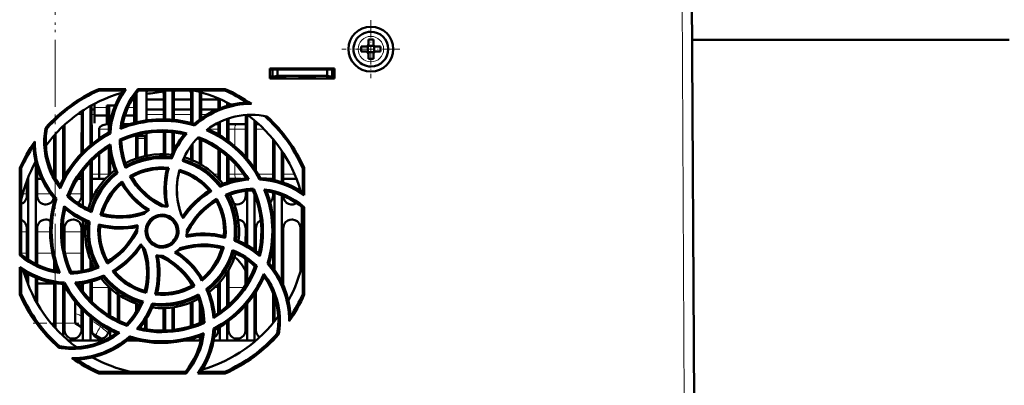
# Model space of a CAD drawing. Extents: x -1595 to 1972, y -1684 to 713.
# Tile 6 of 60: x -16 to 182, y -1406 to -1333. Entities that reach past the tile are written whole.
import ezdxf

# ---------------------------------------------------------------- set-up
doc = ezdxf.new("R2010")
doc.units = 0
doc.linetypes.add('DASHDOT', pattern=[18.5, 12, -3, 0.5, -3])

msp = doc.modelspace()

# ---------------------------------------------------------------- linework, layer by layer
at = {"color": 7, "linetype": 'DASHDOT', "lineweight": 18}
for p, q in [((-8.43, -1003.64), (-8.43, -1393.64)), ((-8.44, -1005.1), (-8.44, -1392.16))]:
    msp.add_line(p, q, dxfattribs=at)
at = {"color": 7, "lineweight": 18}
for p, q in [((117.64, -1327.47), (118.07, -1409.52)), ((55.05, -1335.94), (55.07, -1335.94)), ((52.5, -1338.54), (52.5, -1338.51)), ((57.64, -1338.49), (57.64, -1338.51)), ((55.09, -1341.09), (55.07, -1341.09)), ((1.97, -1350.25), (-0.53, -1350.25)), ((7.47, -1350.25), (6.21, -1350.25)), ((-3.94, -1351.63), (-3.09, -1351.63)), ((-1.08, -1351.63), (-0.53, -1351.63)), ((1.97, -1351.63), (2.41, -1351.63)), ((7.48, -1351.63), (7.91, -1351.63)), ((9.92, -1351.63), (13.41, -1351.63)), ((15.42, -1351.63), (18.91, -1351.63)), ((20.92, -1351.63), (22.21, -1351.63)), ((2.4, -1354.63), (0.41, -1354.63)), ((24.4, -1354.63), (22.37, -1354.63)), ((27.69, -1354.63), (26.43, -1354.63)), ((27.69, -1354.63), (29.9, -1354.63)), ((27.69, -1358.02), (27.69, -1354.63)), ((31.93, -1354.63), (33.59, -1354.63)), ((8.17, -1356.52), (9.67, -1356.52)), ((27.69, -1363.63), (27.69, -1361.47)), ((-11.57, -1363.63), (-12.07, -1363.63)), ((-8.6, -1363.63), (-8.84, -1363.63)), ((-6.28, -1363.63), (-6.57, -1363.63)), ((-3.1, -1363.63), (-3.31, -1363.63)), ((0.41, -1363.63), (-1.07, -1363.63)), ((0.41, -1363.63), (2.4, -1363.63)), ((23.47, -1363.63), (24.4, -1363.63)), ((26.43, -1363.63), (27.69, -1363.63)), ((29.44, -1363.63), (27.69, -1363.63)), ((35.4, -1363.63), (32.41, -1363.63)), ((39.69, -1363.63), (37.43, -1363.63)), ((-14.95, -1367.63), (-14.1, -1367.63)), ((-12.07, -1367.63), (-9.32, -1367.63)), ((-5.48, -1367.63), (-3.1, -1367.63)), ((-1.07, -1367.63), (-0.51, -1367.63)), ((-14.1, -1375.23), (-15.23, -1375.23)), ((-9.43, -1375.23), (-12.06, -1375.23)), ((-3.1, -1375.23), (-6.56, -1375.23)), ((-15.24, -1379.56), (-14.11, -1379.56)), ((-12.06, -1379.56), (-8.99, -1379.56)), ((-6.44, -1379.56), (-3.11, -1379.56)), ((-3.39, -1386.49), (-3.11, -1386.49)), ((-1.06, -1386.49), (2.39, -1386.49)), ((23.6, -1386.49), (24.39, -1386.49)), ((26.44, -1386.49), (29.52, -1386.49)), ((-9.26, -1393.63), (-8.61, -1393.63)), ((-6.56, -1393.63), (-4.43, -1393.63)), ((0.72, -1394.34), (0.97, -1394.53)), ((0.97, -1394.53), (1.08, -1394.63))]:
    msp.add_line(p, q, dxfattribs=at)
at = {"color": 7, "lineweight": 50}
for p, q in [((120.07, -1409.52), (119.64, -1327.47)), ((53.15, -1338.01), (54.07, -1338.01)), ((54.43, -1337.88), (54.42, -1337.87)), ((54.43, -1337.88), (54.43, -1339.15)), ((55.71, -1337.88), (54.43, -1337.88)), ((54.57, -1336.59), (54.57, -1337.51)), ((55.57, -1337.51), (55.57, -1336.59)), ((55.72, -1337.87), (55.71, -1337.88)), ((55.71, -1337.88), (55.71, -1339.15)), ((56.99, -1338.01), (56.07, -1338.01)), ((183.45, -1336.63), (119.68, -1336.63)), ((53.15, -1339.01), (54.07, -1339.01)), ((54.43, -1339.15), (54.42, -1339.16)), ((54.43, -1339.15), (55.71, -1339.15)), ((54.57, -1339.51), (54.57, -1340.44)), ((55.57, -1339.51), (55.57, -1340.44)), ((55.71, -1339.15), (55.72, -1339.16)), ((56.99, -1339.01), (56.07, -1339.01)), ((34.77, -1344.42), (34.77, -1342.42)), ((34.77, -1342.42), (47.77, -1342.42)), ((47.77, -1342.42), (47.77, -1344.42)), ((34.77, -1342.63), (47.77, -1342.63)), ((34.77, -1344.02), (35.27, -1344.02)), ((47.77, -1344.42), (34.77, -1344.42)), ((35.27, -1342.63), (35.27, -1344.08)), ((35.27, -1344.08), (36.27, -1343.9)), ((35.27, -1344.42), (35.27, -1344.08)), ((36.27, -1344.02), (35.6, -1344.02)), ((36.27, -1343.9), (36.27, -1342.63)), ((36.27, -1343.9), (46.27, -1343.9)), ((38.02, -1344.02), (36.27, -1344.02)), ((38.02, -1343.9), (38.02, -1344.02)), ((38.02, -1343.9), (38.02, -1344.02)), ((38.02, -1343.9), (38.02, -1344.02)), ((38.02, -1344.02), (38.02, -1343.9)), ((38.02, -1343.9), (38.02, -1344.02)), ((40.52, -1344.02), (40.52, -1343.9)), ((42.27, -1344.02), (40.52, -1344.02)), ((44.02, -1344.02), (42.27, -1344.02)), ((44.02, -1343.9), (44.02, -1344.02)), ((44.02, -1343.9), (44.02, -1344.02)), ((44.02, -1343.9), (44.02, -1344.02)), ((44.02, -1343.9), (44.02, -1344.02)), ((44.02, -1343.9), (44.02, -1344.02)), ((44.02, -1343.9), (44.02, -1344.02)), ((44.02, -1343.9), (44.02, -1344.02)), ((46.27, -1342.63), (46.27, -1343.9)), ((46.27, -1343.9), (47.27, -1344.08)), ((46.93, -1344.02), (46.27, -1344.02)), ((46.27, -1344.02), (46.27, -1344.42)), ((47.27, -1342.63), (47.27, -1344.08)), ((47.27, -1344.02), (47.77, -1344.02)), ((47.27, -1344.08), (47.27, -1344.42)), ((47.74, -1344.42), (47.74, -1344.02)), ((0.35, -1346.54), (5.78, -1346.54)), ((0.41, -1346.82), (0.35, -1346.54)), ((5.25, -1346.82), (0.41, -1346.82)), ((7.47, -1350.43), (7.47, -1348)), ((7.91, -1353.22), (7.91, -1347.52)), ((8.23, -1346.54), (25.78, -1346.54)), ((8.36, -1346.82), (8.23, -1346.54)), ((25.72, -1346.82), (8.36, -1346.82)), ((9.92, -1347.52), (9.92, -1352.84)), ((13.41, -1352.62), (13.41, -1347.52)), ((13.67, -1346.82), (13.67, -1352.63)), ((15.17, -1346.82), (15.17, -1352.72)), ((15.42, -1347.52), (15.42, -1352.74)), ((18.91, -1353.39), (18.91, -1347.52)), ((19.17, -1346.82), (19.17, -1353.46)), ((20.67, -1347.13), (20.67, -1352.65)), ((20.92, -1347.52), (20.92, -1352.46)), ((24.41, -1350.54), (24.41, -1348.43)), ((25.78, -1346.54), (25.72, -1346.82)), ((-1.33, -1349.95), (-1.33, -1357.83)), ((-1.08, -1349.8), (-1.07, -1357.61)), ((-0.53, -1349.51), (-0.53, -1350.43)), ((1.97, -1349.88), (3.63, -1349.88)), ((1.97, -1350.43), (1.97, -1349.88)), ((2.4, -1355.19), (2.41, -1349.88)), ((7.47, -1348.63), (7.91, -1348.63)), ((7.48, -1348.63), (7.91, -1348.63)), ((9.92, -1348.63), (13.41, -1348.63)), ((9.92, -1348.63), (13.41, -1348.63)), ((15.42, -1348.63), (18.91, -1348.63)), ((15.42, -1348.63), (18.91, -1348.63)), ((20.92, -1348.63), (24.41, -1348.63)), ((20.92, -1348.63), (24.41, -1348.63)), ((24.67, -1348.54), (24.67, -1350.44)), ((26.17, -1349.25), (26.17, -1349.92)), ((26.42, -1349.38), (26.42, -1349.85)), ((-3.1, -1359.47), (-3.09, -1351.04)), ((-2.83, -1350.87), (-2.83, -1359.2)), ((-1.08, -1350.63), (-0.53, -1350.63)), ((-0.53, -1350.43), (-0.53, -1353.38)), ((-0.53, -1351.88), (1.97, -1351.88)), ((1.97, -1353.38), (1.97, -1350.43)), ((1.97, -1350.63), (2.41, -1350.63)), ((5.57, -1351.88), (7.47, -1351.88)), ((7.47, -1353.32), (7.47, -1350.43)), ((7.47, -1350.63), (7.91, -1350.63)), ((9.92, -1350.63), (13.41, -1350.63)), ((15.42, -1350.63), (18.91, -1350.63)), ((20.92, -1350.63), (24.19, -1350.63)), ((29.9, -1360.19), (29.91, -1351.77)), ((30.17, -1351.75), (30.17, -1360.49)), ((-6.83, -1354.02), (-6.83, -1364.62)), ((-6.57, -1353.78), (-6.57, -1364.13)), ((-0.53, -1353.38), (-0.53, -1353.38)), ((1.97, -1353.38), (1.97, -1353.38)), ((2.07, -1353.63), (2.4, -1353.63)), ((5.13, -1353.63), (6.39, -1353.63)), ((19.6, -1353.89), (19.53, -1353.57)), ((23.74, -1353.63), (24.4, -1353.63)), ((24.4, -1355.68), (24.41, -1353.28)), ((24.67, -1353.16), (24.67, -1355.84)), ((26.17, -1352.55), (26.17, -1356.82)), ((26.42, -1352.46), (26.43, -1357.01)), ((26.42, -1353.63), (28.11, -1353.63)), ((29.91, -1353.63), (28.11, -1353.63)), ((31.67, -1352.87), (31.67, -1362.46)), ((31.93, -1353.09), (31.93, -1362.85)), ((32.54, -1353.63), (31.93, -1353.63)), ((-10.1, -1354.52), (-10.37, -1354.39)), ((-8.6, -1364.11), (-8.6, -1355.84)), ((-8.33, -1355.55), (-8.33, -1364.59)), ((0.41, -1356.52), (0.41, -1354.63)), ((2.68, -1355.49), (2.4, -1355.31)), ((7.9, -1360.5), (7.9, -1355.79)), ((8.17, -1356.52), (8.17, -1356.02)), ((9.67, -1356.02), (8.17, -1356.02)), ((9.67, -1356.52), (9.67, -1356.02)), ((9.93, -1355.37), (9.93, -1359.94)), ((13.4, -1359.62), (13.4, -1355.12)), ((13.67, -1355.13), (13.67, -1359.63)), ((15.17, -1355.23), (15.17, -1359.42)), ((15.43, -1355.26), (15.43, -1358.87)), ((2.4, -1363.87), (2.4, -1358.2)), ((4.57, -1356.69), (4.87, -1356.88)), ((8.17, -1360.41), (8.17, -1356.52)), ((9.67, -1356.52), (9.67, -1360)), ((18.9, -1360.76), (18.9, -1357.94)), ((19.17, -1357.59), (19.17, -1360.87)), ((20.67, -1356.62), (20.67, -1361.61)), ((20.93, -1356.73), (20.93, -1361.76)), ((35.4, -1364.8), (35.4, -1356.63)), ((35.67, -1356.95), (35.67, -1364.86)), ((0.41, -1363.63), (0.41, -1359.63)), ((2.67, -1363.63), (2.67, -1359.72)), ((15.01, -1360.54), (14.82, -1360.22)), ((24.4, -1364.55), (24.4, -1358.64)), ((24.67, -1358.83), (24.67, -1364.84)), ((26.17, -1360.01), (26.17, -1365.32)), ((26.43, -1360.24), (26.43, -1365.23)), ((37.17, -1358.99), (37.17, -1365.27)), ((37.43, -1359.39), (37.43, -1365.36)), ((-12.33, -1361.25), (-12.33, -1381.73)), ((-12.07, -1362.22), (-12.07, -1368.02)), ((-1.33, -1361.24), (-1.33, -1369.38)), ((-1.07, -1360.97), (-1.07, -1368.02)), ((-15.55, -1379.97), (-15.53, -1362.4)), ((-15.53, -1362.4), (-15.23, -1362.47)), ((-15.23, -1379.82), (-15.23, -1362.47)), ((-13.83, -1364.28), (-13.83, -1380.87)), ((-3.1, -1368.02), (-3.1, -1363.34)), ((-2.83, -1362.99), (-2.83, -1370.11)), ((4.14, -1363.44), (3.77, -1363.35)), ((6.6, -1364.08), (7.01, -1364.19)), ((41.37, -1362.47), (41.66, -1362.4)), ((41.37, -1367.3), (41.37, -1362.47)), ((41.66, -1362.4), (41.67, -1367.87)), ((-14.1, -1368.02), (-14.1, -1364.97)), ((-12.07, -1364.63), (-11.13, -1364.63)), ((-3.97, -1364.63), (-3.1, -1364.63)), ((-1.07, -1364.63), (0.54, -1364.63)), ((1.65, -1364.63), (0.54, -1364.63)), ((24.75, -1366.19), (24.84, -1365.83)), ((28.11, -1364.63), (26.43, -1364.63)), ((28.11, -1364.63), (28.96, -1364.63)), ((29.9, -1364.51), (29.9, -1364.32)), ((32.69, -1364.74), (32.87, -1364.45)), ((34.51, -1364.63), (35.4, -1364.63)), ((37.43, -1364.63), (40.1, -1364.63)), ((-5.98, -1368.1), (-5.63, -1368.02)), ((29.9, -1368.02), (29.9, -1367.02)), ((30.17, -1366.99), (30.17, -1377.94)), ((31.5, -1366.62), (31.31, -1366.92)), ((31.67, -1367.77), (31.67, -1378.9)), ((35.4, -1368.02), (35.4, -1367.37)), ((35.67, -1367.44), (35.67, -1382.9)), ((37.17, -1367.93), (37.17, -1385.4)), ((40.9, -1367.01), (40.9, -1366.98)), ((-8.15, -1368.58), (-8.49, -1368.66)), ((24.11, -1368.64), (24, -1369.06)), ((0.67, -1371.89), (1.05, -1371.67)), ((41.17, -1370.25), (41.17, -1382.29)), ((41.37, -1370.42), (41.67, -1370.28)), ((41.37, -1387.77), (41.37, -1370.42)), ((41.67, -1370.28), (41.68, -1387.84)), ((-6.83, -1373.11), (-6.83, -1377.12)), ((-2.83, -1372.93), (-2.83, -1383.07)), ((-1.5, -1373.17), (-1.83, -1373.37)), ((-14.11, -1380.68), (-14.1, -1374.52)), ((-12.07, -1374.52), (-12.06, -1381.86)), ((-6.57, -1374.52), (-6.56, -1378.96)), ((-3.11, -1383.12), (-3.1, -1374.52)), ((8.07, -1375.12), (8.07, -1375.23)), ((18.07, -1375.12), (18.06, -1375.01)), ((29.89, -1377.79), (29.9, -1374.52)), ((31.93, -1374.52), (31.94, -1379.1)), ((37.43, -1374.52), (37.44, -1385.99)), ((40.89, -1383.29), (40.9, -1374.52)), ((27.63, -1377.07), (27.96, -1376.87)), ((35.39, -1382.53), (35.39, -1377.91)), ((-15.23, -1379.82), (-15.55, -1379.97)), ((25.47, -1378.34), (25.08, -1378.56)), ((-8.61, -1383.02), (-8.61, -1381.17)), ((-8.33, -1382.07), (-8.33, -1383.07)), ((-1.33, -1380.85), (-1.33, -1382.71)), ((-1.06, -1381.5), (-1.06, -1382.62)), ((2.02, -1381.61), (2.13, -1381.18)), ((29.89, -1385.93), (29.89, -1380.71)), ((30.17, -1380.9), (30.17, -1385.49)), ((34.27, -1381.66), (34.62, -1381.58)), ((-15.55, -1387.84), (-15.55, -1382.34)), ((-15.23, -1387.77), (-15.23, -1382.93)), ((-14.11, -1385.25), (-14.11, -1383.62)), ((-13.83, -1383.77), (-13.83, -1385.95)), ((-5.38, -1383.64), (-5.18, -1383.32)), ((1.39, -1384.02), (1.29, -1384.41)), ((26.17, -1383.4), (26.17, -1390.23)), ((26.44, -1382.95), (26.44, -1389.99)), ((31.67, -1382.13), (31.67, -1382.47)), ((32.13, -1382.14), (31.76, -1382.22)), ((-14.11, -1385.13), (-14.15, -1385.13)), ((-12.33, -1384.49), (-12.33, -1389.11)), ((-12.06, -1384.6), (-12.06, -1389.6)), ((-12.06, -1385.63), (-8.61, -1385.63)), ((-8.61, -1394.38), (-8.61, -1385.57)), ((-8.33, -1385.61), (-8.33, -1394.69)), ((-6.83, -1385.78), (-6.83, -1396.21)), ((-6.74, -1385.79), (-6.55, -1385.48)), ((-3.11, -1386.88), (-3.11, -1385.65)), ((-2.83, -1385.61), (-2.83, -1387.25)), ((-1.33, -1385.3), (-1.33, -1389)), ((-1.06, -1385.23), (-1.06, -1389.28)), ((19.56, -1386.17), (19.13, -1386.05)), ((24.39, -1391.61), (24.39, -1385.7)), ((24.67, -1385.4), (24.67, -1391.41)), ((-15.23, -1387.77), (-15.55, -1387.84)), ((-6.56, -1386.12), (-6.56, -1395.02)), ((2.39, -1392.03), (2.39, -1386.36)), ((2.67, -1392.2), (2.67, -1386.61)), ((4.17, -1393.03), (4.17, -1387.81)), ((4.44, -1388), (4.44, -1393.16)), ((9.85, -1387.53), (9.62, -1387.13)), ((21.97, -1386.79), (22.36, -1386.89)), ((31.67, -1387.78), (31.67, -1397.12)), ((31.94, -1387.37), (31.94, -1395.02)), ((35.39, -1393.63), (35.39, -1387.55)), ((41.68, -1387.84), (41.37, -1387.77)), ((119.95, -1388.01), (119.95, -1387.47)), ((-4.43, -1389.26), (-4.43, -1393.63)), ((7.89, -1391.3), (7.89, -1389.73)), ((8.17, -1390.82), (8.17, -1389.82)), ((11.1, -1389.67), (11.31, -1390.02)), ((18.89, -1394.25), (18.89, -1389.48)), ((19.17, -1389.37), (19.17, -1394.17)), ((20.67, -1389.56), (20.67, -1393.62)), ((30.17, -1389.74), (30.17, -1397.12)), ((35.67, -1388.3), (35.67, -1393.29)), ((-3.11, -1395.02), (-3.11, -1390.76)), ((-2.83, -1391.04), (-2.83, -1397.12)), ((13.39, -1395.02), (13.39, -1390.62)), ((13.67, -1390.61), (13.67, -1395.11)), ((15.17, -1390.48), (15.17, -1395.01)), ((15.44, -1390.44), (15.44, -1394.98)), ((20.94, -1390.65), (20.94, -1393.5)), ((29.89, -1395.02), (29.89, -1390.06)), ((-4.43, -1393.63), (-3.11, -1394.41)), ((-1.33, -1392.41), (-1.33, -1397.12)), ((-1.06, -1392.64), (-1.06, -1395.02)), ((5.97, -1393.82), (6.05, -1394.2)), ((9.67, -1393.16), (9.67, -1394.83)), ((9.94, -1392.73), (9.94, -1394.88)), ((21.59, -1393.57), (21.26, -1393.36)), ((26.17, -1393.41), (26.17, -1397.12)), ((26.44, -1393.21), (26.44, -1395.02)), ((-0.9, -1395.71), (0.83, -1396.73)), ((2.39, -1395.02), (2.39, -1394.92)), ((2.67, -1396.45), (2.67, -1395.07)), ((13.38, -1395.12), (13.39, -1395.02)), ((23.42, -1394.73), (23.73, -1394.93)), ((24.39, -1395.02), (24.39, -1394.56)), ((24.67, -1394.4), (24.67, -1397.12)), ((36.23, -1395.72), (36.54, -1395.87)), ((-2.83, -1397.12), (-5.83, -1397.12)), ((-1.33, -1397.12), (-2.83, -1397.12)), ((1.39, -1397.12), (-1.33, -1397.12)), ((8.17, -1397.12), (6.07, -1397.12)), ((6.6, -1396.67), (6.52, -1396.3)), ((6.58, -1396.69), (6.62, -1396.68)), ((8.17, -1397.12), (8.17, -1397.08)), ((8.34, -1397.12), (8.17, -1397.12)), ((19.17, -1397.12), (17.79, -1397.12)), ((19.17, -1396.78), (19.17, -1397.12)), ((20.67, -1397.12), (19.17, -1397.12)), ((20.67, -1396.3), (20.67, -1397.12)), ((20.9, -1397.12), (20.67, -1397.12)), ((24.67, -1397.12), (23.45, -1397.12)), ((26.17, -1397.12), (24.67, -1397.12)), ((30.17, -1397.12), (26.17, -1397.12)), ((31.67, -1397.12), (30.17, -1397.12)), ((31.96, -1397.12), (31.67, -1397.12)), ((-7.53, -1398.29), (-7.68, -1398.59)), ((0.34, -1403.75), (0.41, -1403.42)), ((17.92, -1403.75), (0.34, -1403.75)), ((0.41, -1403.42), (17.77, -1403.42)), ((17.77, -1403.42), (17.92, -1403.75)), ((25.79, -1403.75), (20.25, -1403.75)), ((20.88, -1403.42), (25.72, -1403.42)), ((25.72, -1403.42), (25.79, -1403.75))]:
    msp.add_line(p, q, dxfattribs=at)
at = {"color": 7, "linetype": 'DASHDOT', "lineweight": 18, "ltscale": 0.292499}
msp.add_line((55.07, -1332.66), (55.07, -1344.36), dxfattribs=at)
at = {"color": 7, "linetype": 'DASHDOT', "lineweight": 18, "ltscale": 0.2925}
msp.add_line((60.92, -1338.51), (49.22, -1338.51), dxfattribs=at)
at = {"color": 7, "linetype": 'DASHDOT', "lineweight": 18, "ltscale": 0.003525}
for p, q in [((36.27, -1343.89), (36.27, -1344.03)), ((42.27, -1343.89), (42.27, -1344.03))]:
    msp.add_line(p, q, dxfattribs=at)
at = {"color": 7, "linetype": 'DASHDOT', "lineweight": 18, "ltscale": 0.045015}
msp.add_line((9.82, -1356.52), (8.01, -1356.52), dxfattribs=at)
at = {"color": 7, "linetype": 'DASHDOT', "lineweight": 18, "ltscale": 0.22877}
msp.add_line((-12.82, -1393.63), (-3.67, -1393.63), dxfattribs=at)
at = {"color": 7, "lineweight": 50}
for points in [[(5.78, -1346.54), (4.97, -1347.82), (4.27, -1349.16), (3.86, -1350.09), (3.51, -1351.06), (3.22, -1352.03), (2.99, -1353.01), (2.79, -1354.24), (2.68, -1355.49)], [(19.53, -1353.57), (20.66, -1352.66), (21.84, -1351.85), (23.08, -1351.15), (24.37, -1350.56), (25.7, -1350.07), (27.14, -1349.67), (28.63, -1349.4), (30.15, -1349.25)], [(0.41, -1354.63), (0.45, -1354.42), (0.55, -1354.23), (0.7, -1354.07), (0.87, -1353.95), (1.15, -1353.8), (1.45, -1353.71), (2.07, -1353.63)], [(5.04, -1354.1), (6.71, -1353.54), (8.39, -1353.11), (10.09, -1352.82), (11.8, -1352.65), (13.24, -1352.62), (14.68, -1352.68), (16.11, -1352.82), (17.55, -1353.07), (18.54, -1353.3), (19.53, -1353.57)], [(-7.4, -1366.52), (-8.22, -1365.35), (-8.93, -1364.12), (-9.34, -1363.25), (-9.7, -1362.36), (-10.06, -1361.22), (-10.34, -1360.06), (-10.52, -1358.88), (-10.61, -1357.68), (-10.61, -1356.58), (-10.53, -1355.49), (-10.37, -1354.39)], [(-10.1, -1354.52), (-10.28, -1355.95), (-10.33, -1357.36), (-10.24, -1358.76), (-10.02, -1360.14), (-9.72, -1361.35), (-9.32, -1362.54), (-8.81, -1363.69), (-8.19, -1364.83), (-7.47, -1365.93)], [(-7.47, -1365.93), (-6.69, -1364.35), (-5.8, -1362.86), (-4.81, -1361.45), (-3.71, -1360.13), (-2.72, -1359.08), (-1.66, -1358.11), (-0.54, -1357.2), (0.64, -1356.36), (1.51, -1355.82), (2.4, -1355.31)], [(4.57, -1356.69), (5.93, -1356.13), (7.31, -1355.66), (8.73, -1355.3), (9.81, -1355.09), (10.91, -1354.95), (12.02, -1354.86), (13.13, -1354.83), (14.22, -1354.86), (15.31, -1354.95), (16.69, -1355.16), (18.06, -1355.45)], [(17.54, -1355.63), (15.91, -1355.32), (14.28, -1355.15), (12.65, -1355.12), (11.03, -1355.22), (9.46, -1355.45), (7.9, -1355.8), (6.37, -1356.27), (4.86, -1356.88)], [(20.38, -1356.19), (21.74, -1356.77), (23.03, -1357.44), (24.28, -1358.21), (25.63, -1359.18), (26.89, -1360.26), (27.68, -1361.03), (28.42, -1361.84), (28.99, -1362.53), (29.53, -1363.25), (30.04, -1363.99), (30.52, -1364.75)], [(32.69, -1364.74), (31.93, -1363.4), (31.08, -1362.13), (30.14, -1360.92), (29.38, -1360.05), (28.57, -1359.23), (27.72, -1358.43), (26.82, -1357.69), (25.91, -1357), (24.96, -1356.36), (23.51, -1355.52), (21.99, -1354.78)], [(22.26, -1354.58), (23.83, -1355.36), (25.32, -1356.25), (26.73, -1357.24), (28.06, -1358.34), (29.1, -1359.33), (30.08, -1360.39), (30.99, -1361.51), (31.83, -1362.7), (32.37, -1363.56), (32.87, -1364.45)], [(-8.49, -1368.66), (-9.4, -1367.53), (-10.2, -1366.34), (-10.9, -1365.1), (-11.5, -1363.82), (-11.99, -1362.48), (-12.39, -1361.04), (-12.66, -1359.56), (-12.8, -1358.04)], [(-5.98, -1368.1), (-5.42, -1366.74), (-4.77, -1365.43), (-4.03, -1364.17), (-3.41, -1363.26), (-2.73, -1362.38), (-2.01, -1361.54), (-1.25, -1360.73), (-0.45, -1359.98), (0.39, -1359.27), (1.51, -1358.44), (2.69, -1357.68)], [(2.44, -1358.17), (1.08, -1359.11), (-0.19, -1360.14), (-1.37, -1361.27), (-2.44, -1362.49), (-3.4, -1363.76), (-4.25, -1365.11), (-5, -1366.53), (-5.63, -1368.02)], [(30.01, -1364.5), (29.08, -1363.13), (28.04, -1361.86), (26.91, -1360.69), (25.7, -1359.61), (24.43, -1358.66), (23.08, -1357.8), (21.66, -1357.06), (20.16, -1356.42)], [(5.9, -1361.94), (7.27, -1361.28), (8.68, -1360.76), (10.14, -1360.39), (11.62, -1360.18), (13.12, -1360.11), (13.97, -1360.14), (14.82, -1360.22)], [(15.01, -1360.54), (13.62, -1360.43), (12.22, -1360.45), (11.28, -1360.54), (10.34, -1360.69), (9.39, -1360.89), (8.05, -1361.3), (6.76, -1361.84), (5.75, -1362.36)], [(24.75, -1366.19), (23.85, -1365.13), (22.85, -1364.16), (22.12, -1363.56), (21.35, -1362.99), (20.54, -1362.47), (19.71, -1362.02), (18.87, -1361.62), (18.04, -1361.29), (17.2, -1361.01)], [(4.14, -1363.44), (3.07, -1364.35), (2.09, -1365.35), (1.49, -1366.08), (0.93, -1366.85), (0.41, -1367.67), (-0.04, -1368.49), (-0.66, -1369.86), (-1.12, -1371.29)], [(0.54, -1364.63), (0.53, -1364.63), (0.52, -1364.62), (0.51, -1364.61), (0.49, -1364.54), (0.44, -1364.31), (0.41, -1363.63)], [(6.59, -1364.08), (7.64, -1363.53), (8.71, -1363.08), (9.82, -1362.73), (11.09, -1362.47), (12.39, -1362.33), (13.4, -1362.32), (14.42, -1362.39)], [(12.97, -1370.12), (11.72, -1369.42), (10.55, -1368.6), (9.81, -1368), (9.11, -1367.35), (8.45, -1366.65), (7.83, -1365.91), (7.18, -1365.02), (6.59, -1364.08)], [(14.04, -1362.66), (12.83, -1362.62), (11.63, -1362.69), (10.44, -1362.88), (9.29, -1363.19), (8.16, -1363.62), (7, -1364.19)], [(7.01, -1364.19), (7.42, -1364.84), (7.87, -1365.47), (8.84, -1366.64), (9.93, -1367.7), (10.63, -1368.28), (11.36, -1368.82), (12.14, -1369.32), (12.95, -1369.77), (13.78, -1370.17)], [(17.07, -1372.13), (16.59, -1370.68), (16.26, -1369.21), (16.08, -1367.73), (16.06, -1366.23), (16.19, -1364.73), (16.36, -1363.77), (16.58, -1362.81)], [(16.51, -1363.1), (16.21, -1364.6), (16.07, -1366.1), (16.07, -1367.6), (16.24, -1369.08), (16.56, -1370.56), (16.79, -1371.35), (17.07, -1372.13)], [(0.67, -1371.89), (1.02, -1370.76), (1.47, -1369.68), (2.01, -1368.65), (2.72, -1367.57), (3.54, -1366.56), (4.25, -1365.83), (5.02, -1365.16)], [(41.67, -1367.87), (40.39, -1367.05), (39.05, -1366.35), (38.12, -1365.94), (37.16, -1365.59), (36.19, -1365.3), (35.21, -1365.06), (33.96, -1364.85), (32.69, -1364.74)], [(-15.23, -1369.65), (-14.81, -1369.42), (-14.58, -1369.21), (-14.3, -1368.8), (-14.14, -1368.34), (-14.1, -1368.02)], [(-12.07, -1368.02), (-12, -1368.48), (-11.8, -1368.93), (-11.62, -1369.18), (-11.39, -1369.4), (-10.97, -1369.63), (-10.51, -1369.74), (-10.33, -1369.75)], [(-3.86, -1369.46), (-3.58, -1369.21), (-3.3, -1368.8), (-3.14, -1368.34), (-3.1, -1368.02)], [(27.63, -1377.07), (27.74, -1375.69), (27.73, -1374.3), (27.64, -1373.36), (27.49, -1372.42), (27.29, -1371.48), (26.88, -1370.13), (26.35, -1368.84), (25.81, -1367.8)], [(26.24, -1367.95), (26.91, -1369.32), (27.42, -1370.74), (27.79, -1372.19), (28.01, -1373.67), (28.07, -1375.18), (28.04, -1376.02), (27.96, -1376.87)], [(28.17, -1369.75), (28.56, -1369.71), (28.93, -1369.58), (29.19, -1369.42), (29.42, -1369.21), (29.7, -1368.8), (29.86, -1368.34), (29.9, -1368.02)], [(32.56, -1379.59), (32.86, -1377.96), (33.03, -1376.33), (33.06, -1374.71), (32.96, -1373.09), (32.74, -1371.51), (32.39, -1369.96), (31.91, -1368.42), (31.31, -1366.92)], [(31.5, -1366.61), (32.07, -1367.97), (32.53, -1369.35), (32.9, -1370.77), (33.1, -1371.85), (33.25, -1372.95), (33.34, -1374.06), (33.37, -1375.17), (33.34, -1376.26), (33.25, -1377.35), (33.05, -1378.76), (32.74, -1380.15)], [(34.09, -1367.1), (34.65, -1368.76), (35.08, -1370.44), (35.37, -1372.15), (35.53, -1373.86), (35.56, -1375.3), (35.51, -1376.73), (35.36, -1378.17), (35.11, -1379.6), (34.89, -1380.6), (34.62, -1381.58)], [(34.81, -1369.32), (34.92, -1369.21), (35.2, -1368.8), (35.36, -1368.34), (35.4, -1368.02)], [(37.43, -1368.04), (37.51, -1368.49), (37.7, -1368.93), (37.88, -1369.18), (38.11, -1369.4), (38.53, -1369.63), (38.99, -1369.74), (39.17, -1369.75)], [(-10.33, -1369.75), (-9.94, -1369.71), (-9.57, -1369.58), (-9.31, -1369.42), (-9.08, -1369.21), (-8.83, -1368.85), (-8.66, -1368.45)], [(-7.96, -1383.14), (-8.52, -1381.48), (-8.95, -1379.79), (-9.24, -1378.09), (-9.4, -1376.38), (-9.43, -1374.94), (-9.38, -1373.5), (-9.23, -1372.07), (-8.98, -1370.63), (-8.76, -1369.64), (-8.49, -1368.66)], [(-5.38, -1383.64), (-5.94, -1382.28), (-6.41, -1380.89), (-6.77, -1379.48), (-6.98, -1378.39), (-7.13, -1377.3), (-7.21, -1376.19), (-7.24, -1375.08), (-7.21, -1373.99), (-7.12, -1372.89), (-6.91, -1371.49), (-6.61, -1370.1)], [(24, -1369.06), (23.34, -1369.47), (22.72, -1369.92), (21.55, -1370.9), (20.49, -1371.98), (19.91, -1372.68), (19.37, -1373.42), (18.87, -1374.19), (18.42, -1375), (18.01, -1375.84)], [(18.06, -1375.01), (18.77, -1373.77), (19.58, -1372.6), (20.19, -1371.86), (20.84, -1371.16), (21.54, -1370.49), (22.28, -1369.88), (23.17, -1369.23), (24.11, -1368.64)], [(25.53, -1376.1), (25.57, -1374.88), (25.49, -1373.68), (25.3, -1372.5), (24.99, -1371.34), (24.57, -1370.21), (24, -1369.06)], [(24.11, -1368.64), (24.66, -1369.68), (25.11, -1370.75), (25.46, -1371.85), (25.72, -1373.12), (25.86, -1374.42), (25.87, -1375.45), (25.8, -1376.49)], [(-6.43, -1370.65), (-6.73, -1372.28), (-6.9, -1373.9), (-6.93, -1375.53), (-6.83, -1377.15), (-6.61, -1378.73), (-6.26, -1380.28), (-5.78, -1381.82), (-5.18, -1383.32)], [(9.46, -1371.66), (8.08, -1372.04), (6.68, -1372.29), (5.25, -1372.41), (3.81, -1372.4), (2.86, -1372.32), (1.91, -1372.17), (0.67, -1371.89)], [(1.05, -1371.67), (2.54, -1371.97), (4.04, -1372.12), (5.54, -1372.11), (7.03, -1371.95), (8.5, -1371.63), (9.29, -1371.39), (10.07, -1371.11)], [(1.05, -1371.67), (2.26, -1371.92), (3.48, -1372.07), (4.7, -1372.12), (5.9, -1372.07), (7.1, -1371.92), (8.3, -1371.67), (9.19, -1371.42), (10.07, -1371.11)], [(9.76, -1375.12), (9.79, -1374.68), (9.87, -1374.25), (10.02, -1373.83), (10.22, -1373.44), (10.47, -1373.07), (10.77, -1372.74), (11.1, -1372.45), (11.47, -1372.22), (11.88, -1372.03), (12.31, -1371.9), (12.75, -1371.83), (13.18, -1371.81), (13.62, -1371.86), (14.06, -1371.97), (14.48, -1372.13), (14.86, -1372.34), (15.21, -1372.6), (15.52, -1372.91), (15.8, -1373.26), (16.03, -1373.65), (16.2, -1374.05), (16.33, -1374.58), (16.37, -1375.12)], [(16.07, -1375.12), (16.01, -1374.57), (15.85, -1374.03), (15.6, -1373.52), (15.36, -1373.18), (15.07, -1372.89), (14.74, -1372.63), (14.37, -1372.42), (13.98, -1372.26), (13.58, -1372.16), (12.96, -1372.12), (12.35, -1372.21), (11.95, -1372.33), (11.57, -1372.52), (11.22, -1372.76), (10.92, -1373.03), (10.66, -1373.34), (10.36, -1373.83), (10.17, -1374.37), (10.07, -1374.91), (10.07, -1375.12)], [(-14.1, -1374.52), (-14.18, -1374.05), (-14.37, -1373.61), (-14.56, -1373.35), (-14.78, -1373.14), (-15, -1373), (-15.23, -1372.89)], [(-10.33, -1372.79), (-10.73, -1372.83), (-11.1, -1372.96), (-11.36, -1373.12), (-11.59, -1373.33), (-11.87, -1373.74), (-12.03, -1374.2), (-12.07, -1374.52)], [(-4.83, -1372.79), (-5.23, -1372.83), (-5.6, -1372.96), (-5.86, -1373.12), (-6.09, -1373.33), (-6.37, -1373.74), (-6.53, -1374.2), (-6.57, -1374.52)], [(-3.1, -1374.52), (-3.18, -1374.05), (-3.37, -1373.61), (-3.56, -1373.35), (-3.78, -1373.14), (-4.2, -1372.91), (-4.66, -1372.8), (-4.83, -1372.79)], [(-0.11, -1382.29), (-0.78, -1380.91), (-1.29, -1379.5), (-1.66, -1378.05), (-1.88, -1376.57), (-1.94, -1375.06), (-1.91, -1374.21), (-1.83, -1373.37)], [(-1.5, -1373.17), (-1.61, -1374.57), (-1.59, -1375.97), (-1.5, -1376.92), (-1.35, -1377.86), (-1.14, -1378.8), (-0.88, -1379.71), (-0.34, -1381.11), (0.34, -1382.44)], [(2.02, -1381.61), (1.47, -1380.56), (1.01, -1379.48), (0.67, -1378.37), (0.4, -1377.1), (0.27, -1375.8), (0.26, -1374.78), (0.33, -1373.76)], [(0.6, -1374.14), (0.56, -1375.36), (0.64, -1376.56), (0.83, -1377.74), (1.14, -1378.9), (1.56, -1380.02), (2.13, -1381.18)], [(29.9, -1374.52), (29.82, -1374.05), (29.63, -1373.61), (29.44, -1373.35), (29.22, -1373.14), (28.83, -1372.92), (28.39, -1372.8)], [(32.95, -1372.94), (32.64, -1373.12), (32.41, -1373.33), (32.13, -1373.74), (31.97, -1374.2), (31.93, -1374.52)], [(39.17, -1372.79), (38.77, -1372.83), (38.4, -1372.96), (38.14, -1373.12), (37.91, -1373.33), (37.63, -1373.74), (37.47, -1374.2), (37.43, -1374.52)], [(40.9, -1374.52), (40.82, -1374.05), (40.63, -1373.61), (40.44, -1373.35), (40.22, -1373.14), (39.8, -1372.91), (39.34, -1372.8), (39.17, -1372.79)], [(8.07, -1375.23), (7.36, -1376.47), (6.55, -1377.64), (5.95, -1378.38), (5.29, -1379.09), (4.6, -1379.75), (3.86, -1380.37), (2.97, -1381.02), (2.02, -1381.61)], [(2.13, -1381.18), (2.79, -1380.76), (3.41, -1380.32), (4.58, -1379.34), (5.64, -1378.26), (6.22, -1377.56), (6.76, -1376.82), (7.26, -1376.04), (7.71, -1375.24), (8.12, -1374.4)], [(16.37, -1375.12), (16.35, -1375.56), (16.26, -1375.99), (16.12, -1376.41), (15.92, -1376.8), (15.66, -1377.17), (15.36, -1377.5), (15.03, -1377.79), (14.66, -1378.02), (14.25, -1378.21), (13.82, -1378.34), (13.39, -1378.42), (12.95, -1378.43), (12.52, -1378.39), (12.08, -1378.28), (11.66, -1378.12), (11.28, -1377.91), (10.93, -1377.65), (10.61, -1377.34), (10.34, -1376.99), (10.11, -1376.6), (9.93, -1376.2), (9.8, -1375.67), (9.76, -1375.12)], [(10.07, -1375.12), (10.12, -1375.66), (10.28, -1376.21), (10.54, -1376.72), (10.77, -1377.05), (11.06, -1377.35), (11.39, -1377.61), (11.76, -1377.82), (12.15, -1377.98), (12.55, -1378.08), (13.17, -1378.12), (13.78, -1378.03), (14.18, -1377.91), (14.56, -1377.72), (14.91, -1377.48), (15.21, -1377.21), (15.47, -1376.9), (15.77, -1376.41), (15.96, -1375.87), (16.06, -1375.33), (16.07, -1375.12)], [(9.62, -1387.14), (9.92, -1385.64), (10.07, -1384.14), (10.06, -1382.64), (9.89, -1381.15), (9.57, -1379.68), (9.34, -1378.89), (9.06, -1378.11)], [(9.62, -1387.13), (9.87, -1385.92), (10.02, -1384.7), (10.06, -1383.49), (10.01, -1382.28), (9.86, -1381.08), (9.62, -1379.88), (9.37, -1378.99), (9.06, -1378.11)], [(25.08, -1378.56), (23.59, -1378.27), (22.09, -1378.12), (20.59, -1378.13), (19.1, -1378.29), (17.63, -1378.61), (16.84, -1378.85), (16.06, -1379.13)], [(25.08, -1378.56), (23.87, -1378.31), (22.65, -1378.17), (21.43, -1378.12), (20.23, -1378.17), (19.03, -1378.32), (17.83, -1378.57), (16.94, -1378.82), (16.06, -1379.13)], [(16.68, -1378.57), (18.06, -1378.19), (19.47, -1377.94), (20.9, -1377.82), (22.34, -1377.83), (23.29, -1377.92), (24.23, -1378.06), (25.47, -1378.34)], [(9.61, -1378.73), (10, -1380.12), (10.25, -1381.52), (10.37, -1382.95), (10.36, -1384.39), (10.27, -1385.34), (10.13, -1386.29), (9.85, -1387.53)], [(19.13, -1386.05), (18.71, -1385.4), (18.26, -1384.77), (17.29, -1383.6), (16.2, -1382.54), (15.5, -1381.96), (14.77, -1381.42), (13.99, -1380.92), (13.18, -1380.47), (12.35, -1380.07)], [(13.18, -1380.12), (14.43, -1380.82), (15.6, -1381.64), (16.34, -1382.24), (17.04, -1382.9), (17.71, -1383.59), (18.32, -1384.33), (18.98, -1385.22), (19.57, -1386.17)], [(25.47, -1378.34), (25.13, -1379.46), (24.69, -1380.53), (24.16, -1381.56), (23.45, -1382.65), (22.63, -1383.66), (21.9, -1384.41), (21.1, -1385.1)], [(21.97, -1386.79), (23.03, -1385.9), (23.99, -1384.91), (24.6, -1384.19), (25.16, -1383.42), (25.68, -1382.6), (26.35, -1381.36), (26.89, -1380.07), (27.24, -1378.94)], [(34.62, -1381.58), (35.53, -1382.71), (36.33, -1383.9), (37.03, -1385.13), (37.63, -1386.42), (38.12, -1387.75), (38.52, -1389.2), (38.79, -1390.68), (38.93, -1392.2)], [(-15.55, -1382.34), (-14.28, -1383.16), (-12.94, -1383.86), (-12, -1384.27), (-11.04, -1384.62), (-10.07, -1384.92), (-9.09, -1385.15), (-7.83, -1385.36), (-6.55, -1385.48)], [(1.39, -1384.02), (2.3, -1385.1), (3.31, -1386.08), (4.04, -1386.68), (4.81, -1387.24), (5.62, -1387.76), (6.44, -1388.21), (7.13, -1388.54), (7.82, -1388.83), (8.53, -1389.08), (9.25, -1389.29)], [(9.85, -1387.53), (8.73, -1387.19), (7.67, -1386.76), (6.64, -1386.22), (5.55, -1385.51), (4.53, -1384.69), (3.78, -1383.96), (3.08, -1383.16)], [(32.13, -1382.13), (31.57, -1383.5), (30.93, -1384.81), (30.18, -1386.06), (29.56, -1386.98), (28.89, -1387.86), (28.17, -1388.71), (27.41, -1389.51), (26.62, -1390.26), (25.78, -1390.97), (24.63, -1391.83), (23.41, -1392.61)], [(23.69, -1392.06), (25.05, -1391.13), (26.32, -1390.1), (27.5, -1388.97), (28.57, -1387.75), (29.53, -1386.48), (30.38, -1385.13), (31.13, -1383.71), (31.76, -1382.22)], [(33.53, -1383.69), (34.35, -1384.85), (35.07, -1386.08), (35.48, -1386.95), (35.84, -1387.85), (36.21, -1388.98), (36.49, -1390.15), (36.68, -1391.33), (36.77, -1392.52), (36.76, -1393.95), (36.62, -1395.38), (36.54, -1395.87)], [(3.87, -1395.65), (2.3, -1394.88), (0.81, -1393.99), (-0.6, -1392.99), (-1.93, -1391.9), (-2.97, -1390.9), (-3.95, -1389.85), (-4.86, -1388.73), (-5.7, -1387.54), (-6.24, -1386.68), (-6.74, -1385.79)], [(-4.19, -1385.85), (-3.26, -1387.22), (-2.24, -1388.5), (-1.1, -1389.69), (0.14, -1390.8), (1.01, -1391.48), (1.92, -1392.12), (3.24, -1392.91), (4.62, -1393.61), (6.05, -1394.2)], [(12.09, -1387.58), (13.3, -1387.62), (14.5, -1387.55), (15.69, -1387.35), (16.84, -1387.04), (17.97, -1386.62), (19.13, -1386.05)], [(33.6, -1384.31), (32.82, -1385.89), (31.93, -1387.38), (30.94, -1388.79), (29.84, -1390.11), (28.85, -1391.15), (27.79, -1392.13), (26.67, -1393.04), (25.49, -1393.88), (24.62, -1394.42), (23.73, -1394.93)], [(36.23, -1395.72), (36.41, -1394.29), (36.46, -1392.88), (36.37, -1391.48), (36.15, -1390.1), (35.85, -1388.89), (35.45, -1387.7), (34.94, -1386.54), (34.32, -1385.41), (33.6, -1384.31)], [(11.1, -1389.67), (12.48, -1389.79), (13.86, -1389.77), (14.8, -1389.68), (15.74, -1389.54), (16.68, -1389.33), (17.59, -1389.07), (18.31, -1388.82), (19.02, -1388.53), (19.71, -1388.2), (20.39, -1387.84)], [(19.57, -1386.17), (18.54, -1386.72), (17.47, -1387.17), (16.37, -1387.52), (15.1, -1387.79), (13.8, -1387.92), (12.75, -1387.94), (11.69, -1387.86)], [(20.23, -1388.3), (18.86, -1388.96), (17.45, -1389.48), (15.99, -1389.85), (14.51, -1390.06), (13.01, -1390.12), (12.16, -1390.09), (11.31, -1390.02)], [(21.6, -1393.57), (20.24, -1394.14), (18.86, -1394.6), (17.44, -1394.97), (16.36, -1395.18), (15.26, -1395.32), (14.15, -1395.41), (13.04, -1395.45), (11.95, -1395.42), (10.86, -1395.33), (9.43, -1395.12), (8.01, -1394.8)], [(8.59, -1394.61), (10.22, -1394.92), (11.85, -1395.08), (13.48, -1395.12), (15.1, -1395.02), (16.67, -1394.79), (18.23, -1394.44), (19.76, -1393.97), (21.27, -1393.36)], [(4.52, -1395.58), (3.35, -1396.41), (2.12, -1397.12), (1.26, -1397.53), (0.36, -1397.89), (-0.77, -1398.27), (-1.94, -1398.55), (-3.12, -1398.73), (-4.31, -1398.83), (-5.74, -1398.82), (-7.17, -1398.68), (-7.68, -1398.59)], [(-7.53, -1398.29), (-6.11, -1398.47), (-4.69, -1398.51), (-3.29, -1398.42), (-1.92, -1398.21), (-0.7, -1397.9), (0.48, -1397.5), (1.64, -1397), (2.78, -1396.38), (3.87, -1395.65)], [(-6.56, -1395.02), (-6.48, -1395.48), (-6.29, -1395.93), (-6.1, -1396.18), (-5.88, -1396.39), (-5.46, -1396.62), (-5, -1396.73), (-4.83, -1396.74)], [(-4.83, -1396.74), (-4.44, -1396.69), (-4.07, -1396.56), (-3.8, -1396.4), (-3.57, -1396.19), (-3.3, -1395.78), (-3.15, -1395.32), (-3.11, -1395.02)], [(-1.06, -1395.02), (-0.98, -1395.48), (-0.79, -1395.93), (-0.6, -1396.18), (-0.38, -1396.39), (0.04, -1396.62), (0.5, -1396.73), (0.67, -1396.74)], [(0.67, -1396.74), (1.06, -1396.69), (1.43, -1396.56), (1.7, -1396.4), (1.93, -1396.19), (2.2, -1395.78), (2.35, -1395.32), (2.39, -1395.02)], [(20.25, -1403.75), (21.07, -1402.48), (21.78, -1401.15), (22.19, -1400.21), (22.54, -1399.26), (22.84, -1398.29), (23.08, -1397.31), (23.3, -1396.03), (23.42, -1394.73)], [(23.56, -1396.49), (23.93, -1396.19), (24.2, -1395.78), (24.35, -1395.32), (24.39, -1395.02)], [(26.44, -1395.02), (26.52, -1395.48), (26.71, -1395.93), (26.9, -1396.18), (27.12, -1396.39), (27.54, -1396.62), (28, -1396.73), (28.17, -1396.74)], [(28.17, -1396.74), (28.56, -1396.69), (28.93, -1396.56), (29.2, -1396.4), (29.43, -1396.19), (29.7, -1395.78), (29.85, -1395.32), (29.89, -1395.02)], [(31.94, -1395.02), (32.02, -1395.48), (32.21, -1395.93), (32.4, -1396.18), (32.71, -1396.45)], [(6.6, -1396.67), (5.47, -1397.58), (4.29, -1398.39), (3.05, -1399.09), (1.76, -1399.68), (0.43, -1400.17), (-1.01, -1400.57), (-2.5, -1400.84), (-4.02, -1400.99)], [(21.09, -1396.14), (19.42, -1396.7), (17.74, -1397.13), (16.04, -1397.42), (14.33, -1397.58), (12.89, -1397.62), (11.45, -1397.56), (10.02, -1397.41), (8.58, -1397.17), (7.59, -1396.94), (6.6, -1396.67)]]:
    msp.add_lwpolyline(points, dxfattribs=at)
msp.add_circle((55.07, -1338.51), 4.5, dxfattribs=at)
for centre, radius, start, end in [((55.07, -1338.51), 3.5, 90.5294, 270.5294), ((55.07, -1338.51), 3.5, 270.5294, 90.5294), ((70.24, -1338.51), 17.1, 178.3267, 180.0022), ((70.28, -1338.51), 17.14, 179.9996, 181.6715), ((54.07, -1337.51), 0.5, 270, 360), ((55.07, -1353.69), 17.1, 89.9978, 91.6733), ((55.07, -1353.69), 17.1, 88.3267, 90.0022), ((56.07, -1337.51), 0.5, 180, 270), ((39.9, -1338.51), 17.1, 359.9978, 1.6733), ((39.86, -1338.51), 17.14, 358.3285, 0.0004), ((54.07, -1339.51), 0.5, 0, 90), ((55.07, -1323.31), 17.13, 268.3286, 271.6729), ((56.07, -1339.51), 0.5, 90, 180), ((13.04, -1375.12), 31.27, 113.9462, 138.4836), ((13.07, -1375.12), 29, 106.2315, 143.7055), ((19.87, -1356.46), 17.51, 146.5977, 176.2301), ((19.85, -1356.46), 15.28, 139.4824, 172.7954), ((19.9, -1356.48), 15.04, 140.0655, 170.9045), ((23.28, -1380.29), 38.02, 117.4073, 118.3144), ((-8.43, -1198.64), 150, 276.1441, 276.2548), ((6.47, -1347.52), 1.43, 0.0335, 4.9192), ((11.69, -1347.55), 1.77, 155.5602, 178.9273), ((-8.43, -1198.64), 150, 277.0296, 278.3453), ((11.64, -1347.55), 1.77, 1.0727, 24.4421), ((17.19, -1347.55), 1.77, 155.5602, 178.9273), ((17.14, -1347.55), 1.77, 1.0727, 24.4421), ((13.07, -1375.12), 29, 61.2346, 77.3856), ((22.48, -1347.53), 1.56, 168.3955, 179.7115), ((13.09, -1375.07), 30.95, 56.5499, 65.9119), ((13.08, -1375.13), 31.28, 54.9732, 66.0518), ((31.07, -1366.71), 17.2, 90.1057, 131.8026), ((24.15, -1371.38), 22.92, 72.5342, 74.849), ((31.07, -1366.73), 15, 77.9013, 127.2204), ((13.07, -1375.12), 29, 16.2315, 53.7112), ((13.11, -1375.12), 31.25, 24.004, 47.5394), ((13.07, -1375.11), 22.2, 72.8817, 112.171), ((21.03, -1367.06), 20.58, 140.9603, 142.5579), ((13.07, -1375.1), 22.19, 117.921, 157.2557), ((30.98, -1366.67), 17.4, 140.5836, 158.2404), ((31.08, -1366.72), 17.22, 139.1507, 158.9948), ((31.07, -1366.73), 15, 135.4073, 157.5941), ((24.62, -1376.35), 21.9, 107.4313, 108.8722), ((13.04, -1375.13), 31.28, 144.8592, 155.9889), ((13.02, -1375.1), 30.95, 146.5499, 155.9119), ((9.32, -1364.03), 22.92, 162.4699, 164.8432), ((4.68, -1357.1), 17.21, 180.0839, 221.8335), ((22.25, -1367.89), 22.06, 152.4404, 153.8818), ((19.76, -1356.48), 17.4, 185.5807, 203.2376), ((19.81, -1356.45), 17.16, 184.1017, 204.0342), ((19.95, -1356.45), 15.38, 180.9083, 202.6127), ((19.75, -1356.48), 14.89, 181.5346, 201.5293), ((13.07, -1375.12), 15.5, 82.7584, 118.2828), ((13.06, -1375.11), 14.99, 83.2757, 118.5529), ((13.07, -1375.12), 15.5, 37.7587, 73.2846), ((13.07, -1375.12), 29, 151.2345, 167.3963), ((26.58, -1369.42), 21.99, 160.1302, 161.2944), ((13.07, -1375.11), 14.99, 38.2765, 73.5554), ((13.07, -1375.12), 15.5, 127.7586, 163.2809), ((13.06, -1375.11), 14.99, 128.2762, 163.5492), ((13.06, -1375.11), 12.49, 85.4943, 119.0148), ((30.84, -1366.72), 17.28, 166.4009, 191.5798), ((31.14, -1366.71), 17.28, 165.5243, 191.8456), ((24.09, -1376.33), 16.97, 124.7597, 126.2991), ((31.07, -1366.73), 15, 164.888, 180), ((13.07, -1375.11), 12.49, 40.493, 74.0192), ((13.18, -1374.95), 12.6, 38.6636, 74.3515), ((13.61, -1363.71), 21.2, 185.9958, 187.609), ((13.06, -1375.12), 12.49, 130.4968, 164.0121), ((21.53, -1368.12), 16.77, 169.8225, 171.397), ((19.7, -1356.61), 17.28, 211.4005, 236.5795), ((19.89, -1356.41), 17.26, 210.4821, 236.8462), ((31.72, -1381.85), 17.14, 94.019, 114.0091), ((31.7, -1381.81), 17.4, 95.5807, 113.2375), ((27.07, -1367.63), 3, 90.3048, 102.2259), ((20.31, -1384.27), 22.02, 62.402, 63.8774), ((31.72, -1381.93), 17.52, 56.5978, 86.2296), ((4.7, -1357.1), 15.34, 225.8399, 247.6867), ((4.61, -1357.21), 14.89, 226.5453, 246.5403), ((0.62, -1368), 1.68, 180.7762, 199.2149), ((31.07, -1366.73), 15, 180, 201.1101), ((31.57, -1381.75), 17.28, 121.4006, 146.5794), ((31.76, -1381.93), 17.23, 120.4639, 146.8631), ((19.88, -1384.36), 17.57, 79.6987, 81.2045), ((31.75, -1382.02), 15.41, 90.9365, 112.6669), ((18.41, -1389.8), 23.21, 70.2684, 71.3931), ((31.7, -1381.8), 14.89, 91.5347, 111.5294), ((13.07, -1375.12), 14.99, 353.2776, 28.5536), ((13.07, -1375.12), 15.5, 352.7585, 28.2828), ((13.06, -1375.1), 22.2, 342.8109, 22.1528), ((31.73, -1381.92), 15.3, 49.5188, 82.9273), ((21.08, -1383.14), 20.65, 50.9705, 52.6248), ((31.71, -1381.95), 15.04, 50.0655, 80.9048), ((7.94, -1385.31), 37.96, 27.3377, 28.31), ((13.07, -1375.1), 22.2, 162.9283, 202.3149), ((4.68, -1357.09), 17.23, 229.0713, 249.003), ((14.31, -1363.56), 21.92, 197.3633, 198.8707), ((13.07, -1375.12), 5, 76.4719, 91.1148), ((13.07, -1375.12), 12.49, 355.494, 29.0174), ((28.17, -1367.99), 1.76, 250.1193, 269.9834), ((39.17, -1368.01), 1.74, 269.9062, 302.9076), ((4.62, -1357.21), 17.4, 230.5837, 248.2405), ((17.92, -1361.87), 21.24, 205.0665, 206.3051), ((13.07, -1375.12), 5, 121.4638, 136.1511), ((13.07, -1375.12), 5, 31.447, 36.7426), ((-10.33, -1374.53), 1.74, 55.4093, 90.1212), ((13.07, -1375.12), 15.5, 172.7583, 208.2829), ((13.06, -1375.12), 14.99, 173.2768, 208.5496), ((4.67, -1357.03), 17.29, 255.4414, 281.7889), ((14.2, -1364.12), 16.89, 214.8012, 216.4058), ((13.06, -1375.12), 12.5, 175.5041, 209.0063), ((4.67, -1357.34), 17.28, 256.4009, 281.5799), ((13.07, -1375.12), 5, 166.4276, 180), ((21.46, -1393.18), 17.25, 75.4134, 101.8149), ((13.07, -1375.12), 5, 346.4038, 360), ((21.46, -1392.9), 17.28, 76.401, 101.5796), ((11.1, -1386.63), 17.86, 34.6192, 36.1407), ((-5.63, -1368.28), 17.25, 300.3572, 326.7831), ((-5.44, -1368.48), 17.28, 301.4008, 326.5791), ((13.07, -1375.12), 5, 211.3845, 226.3134), ((21.45, -1393.12), 17.19, 48.9546, 68.9623), ((21.51, -1393.03), 17.4, 50.5835, 68.2403), ((-5.6, -1368.35), 15.29, 229.435, 263.0111), ((-5.58, -1368.29), 15.04, 230.0658, 260.9039), ((-5.01, -1383.5), 17.26, 345.3377, 11.7583), ((13.07, -1375.12), 5, 256.3596, 271.3443), ((-4.71, -1383.52), 17.28, 346.4011, 11.5795), ((13.07, -1375.12), 5, 301.3676, 316.3118), ((6.24, -1393.8), 17.22, 30.3302, 56.8017), ((6.43, -1393.63), 17.28, 31.4007, 56.5792), ((13.07, -1375.12), 12.49, 310.4962, 344.0168), ((13.07, -1375.12), 14.99, 308.2798, 343.5504), ((13.07, -1375.12), 15.5, 307.7588, 343.2808), ((21.43, -1393.16), 15.37, 45.878, 67.7705), ((5.6, -1389.74), 24.18, 25.3845, 26.5038), ((21.52, -1393.02), 14.89, 46.5455, 66.5404), ((11.87, -1386.66), 21.86, 17.3012, 18.8572), ((22.57, -1386.49), 8, 23.6913, 50.4032), ((21.45, -1393.1), 17.18, 359.6304, 41.7745), ((13.07, -1375.12), 29, 331.2347, 347.3963), ((18.2, -1364.93), 37.97, 207.2825, 208.2987), ((-5.59, -1368.31), 17.51, 236.5976, 266.2303), ((13.07, -1375.12), 29, 196.2314, 233.7055), ((4.97, -1367.2), 20.52, 230.9731, 232.7224), ((-5.62, -1368.25), 15.4, 270.9036, 292.7558), ((-5.57, -1368.44), 14.89, 271.5344, 291.5292), ((-5.59, -1368.36), 17.15, 273.9094, 294.0213), ((6.89, -1362.98), 20.54, 250.0628, 251.3863), ((6.72, -1363.32), 20.17, 259.62, 260.9936), ((13.06, -1375.12), 12.5, 220.5047, 254.0071), ((13.06, -1375.1), 22.2, 297.8212, 337.2302), ((12.39, -1386.55), 21.32, 6.0108, 7.6993), ((13.07, -1375.1), 22.2, 207.9027, 247.3431), ((9.79, -1377.27), 16.4, 209.9755, 211.5395), ((5.5, -1366.64), 21.28, 242.2135, 243.8381), ((-5.57, -1368.43), 17.4, 275.5823, 293.2382), ((13.06, -1375.12), 20, 212.0822, 249.2093), ((13.07, -1375.12), 15.5, 217.7585, 253.2809), ((13.06, -1375.12), 15, 218.2815, 253.5446), ((13.07, -1375.12), 12.49, 265.4999, 299.0134), ((2.86, -1381.74), 18.54, 349.5563, 351.0582), ((13.03, -1375.17), 31.27, 203.9047, 228.5089), ((1.07, -1372.43), 18.73, 304.5392, 306.0375), ((-1.95, -1380.4), 23.54, 340.4121, 341.5913), ((6.18, -1393.82), 15.41, 0.926, 22.8202), ((6.32, -1393.76), 17.13, 3.8257, 23.986), ((6.37, -1393.76), 17.4, 5.5807, 23.2374), ((13.09, -1375.17), 31.28, 324.7526, 336.0942), ((13.11, -1375.14), 30.95, 326.5499, 335.9119), ((-4.84, -1383.58), 14.88, 316.544, 336.5401), ((-4.97, -1383.5), 15.36, 315.8501, 337.8266), ((-4.95, -1383.49), 17.2, 318.8771, 338.9627), ((-4.85, -1383.57), 17.4, 320.5836, 338.2403), ((0.57, -1371.85), 19.48, 295.0256, 296.4506), ((13.07, -1375.12), 15.5, 262.7586, 298.2827), ((13.07, -1375.12), 15, 263.2821, 298.5485), ((6.38, -1393.76), 14.89, 1.5345, 21.5294), ((117.96, -1388.52), 2, 0.3, 0.8423), ((13.07, -1375.12), 29, 286.2315, 323.7053), ((3.95, -1382.38), 21.99, 332.2507, 333.8549), ((16.85, -1386.21), 22.88, 342.1848, 344.8371), ((1.66, -1374.6), 21.17, 276.0043, 277.7626), ((13.07, -1375.09), 22.2, 254.4229, 292.2786), ((1.53, -1373.91), 21.87, 287.2172, 288.8394), ((6.28, -1393.8), 15.31, 319.4728, 353.1424), ((6.26, -1393.78), 17.52, 326.5978, 356.2293), ((4.76, -1382.92), 21.01, 321.0136, 322.7838), ((13.09, -1375.18), 31.27, 293.968, 318.582), ((-4.94, -1383.49), 17.19, 269.6099, 311.804), ((14.05, -1370.9), 26.49, 253.4845, 254.8136), ((6.23, -1393.76), 15.04, 320.0658, 350.9048), ((13.05, -1375.18), 31.27, 234.6392, 246.0312), ((1.97, -1378.9), 22.89, 252.1217, 254.8313), ((13.04, -1375.17), 30.95, 236.5499, 245.9119), ((13.07, -1375.12), 29, 241.2347, 257.3856), ((2.89, -1370), 37.95, 297.2133, 298.2943)]:
    msp.add_arc(centre, radius, start, end, dxfattribs=at)
at = {"color": 7, "lineweight": 18}
for centre, radius, start, end in [((55.07, -1338.51), 2.57, 90.5294, 180), ((55.07, -1338.51), 2.57, 0.5294, 90), ((55.07, -1338.51), 2.57, 180.5294, 270), ((55.07, -1338.51), 2.57, 270.5294, 360), ((-8.7, -1406.39), 15.29, 70.6004, 73.8082), ((-8.75, -1406.54), 15.44, 68.5943, 70.6033), ((-8.69, -1406.48), 15.36, 52.2289, 60.2088), ((13.75, -1403.16), 15.74, 145.9063, 153.2153), ((-9.21, -1407.08), 16.16, 44.8567, 50.4204)]:
    msp.add_arc(centre, radius, start, end, dxfattribs=at)
at = {"color": 7, "lineweight": 50}
for centre, major_axis, ratio, start_param, end_param in [((12310.8, -18162.91), (12316.06, -16812.81), 0.038134, 3.133394, 3.149792), ((12607.73, -5589.36), (12604.47, -4238.49), 0.035668, 3.132152, 3.151038), ((7640.98, -4831.27), (7634.78, -3481.04), 0.041509, 3.13011, 3.153076), ((-16776.2, -13673.93), (16814.28, 12317.14), 0.038133, 6.274987, 6.291384), ((-11634.98, -18588.19), (-11656.46, -17225.51), 0.026218, 3.133262, 3.149924), ((17215.07, -13015.68), (17214.44, -11648.98), 0.026223, 3.133258, 3.149926), ((12808.16, 13133.55), (-12798.23, -14501.27), 0.027193, 6.274586, 6.291779), ((-9186.39, -15682.04), (-9206.22, -14317.45), 0.026518, 3.13361, 3.149573), ((14317.44, -10572.94), (14314.9, -9204.59), 0.026519, 3.133609, 3.149572), ((-4201.28, -13970.09), (-4238.59, -12604.78), 0.035667, 3.132152, 3.151038), ((-3442.94, -9002.72), (-3480.9, -7634.46), 0.041511, 3.13011, 3.153077), ((14518.46, -14167.32), (14497.99, -12795.34), 0.027196, 3.132993, 3.150188), ((-14495.07, 11419.5), (14500.74, -12797.76), 0.027194, 6.274586, 6.291779), ((3468.86, 6252), (-3480.68, -7633.99), 0.041511, 6.271702, 6.294669), ((-12779.97, -15881.46), (-12796.17, -14498.94), 0.027195, 3.132993, 3.150187), ((-14293.64, 7824.2), (14317.23, -9206.09), 0.026517, 6.275203, 6.291165), ((-17188.4, 10265.07), (17213.9, -11648.61), 0.026224, 6.274852, 6.29152), ((4226.89, 11218.3), (-4238.07, -12603.23), 0.03567, 6.273745, 6.292632), ((9211.32, 12929.93), (-9205.02, -14315.57), 0.026519, 6.275203, 6.291166), ((11654.27, 15827.84), (-11649.62, -17215.4), 0.026223, 6.274851, 6.291518), ((16803.51, 10924.56), (16815.46, 12318), 0.038131, 3.133395, 3.149791), ((-12579.65, 2838.47), (12602.52, -4237.83), 0.03567, 6.273743, 6.292631), ((-12286.71, 15415.46), (12318.1, -16815.59), 0.038131, 6.274988, 6.291384), ((-7615.71, 2081.43), (7635.64, -3481.44), 0.041508, 6.271704, 6.294669)]:
    msp.add_ellipse(centre, major_axis=major_axis, ratio=ratio, start_param=start_param, end_param=end_param, dxfattribs=at)
at = {"color": 7, "lineweight": 18}
for centre, start_param, end_param in [((28.11, -1354.63), 0, 1.570796), ((28.11, -1363.63), 1.570796, 3.141593)]:
    msp.add_ellipse(centre, major_axis=(0, 1), ratio=0.422618, start_param=start_param, end_param=end_param, dxfattribs=at)

doc.saveas('drawing.dxf')
